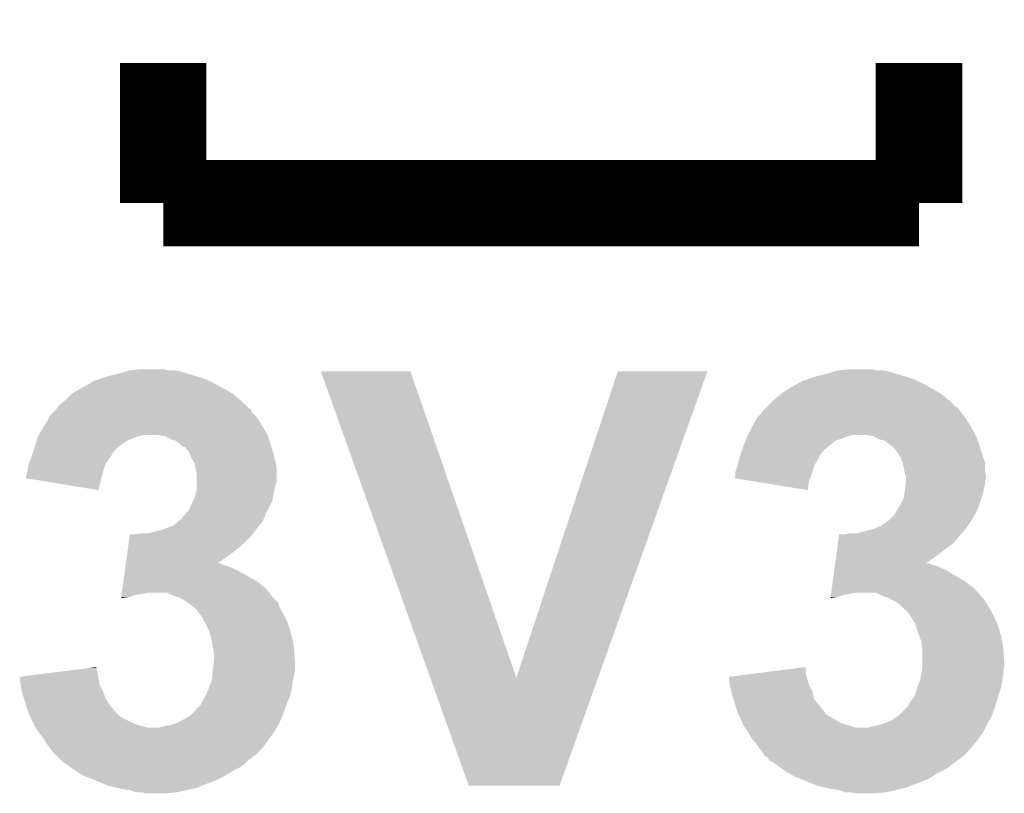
# Model space of a CAD drawing. Extents: x -1.4 to 24.2, y -3.9 to 53.4.
# Tile 9 of 33: x 9.1 to 11.4, y 6.5 to 8.3. Entities that reach past the tile are written whole.
import ezdxf

# ---------------------------------------------------------------- set-up
doc = ezdxf.new("R2010")
doc.units = 0
doc.layers.add('BLDC_FOC_CLICK_V100_GTO', color=11, linetype='CONTINUOUS')

msp = doc.modelspace()

# ---------------------------------------------------------------- linework, layer by layer
at = {"layer": 'BLDC_FOC_CLICK_V100_GTO', "const_width": 0.2032}
for points in [[(9.43102, 7.874), (9.43102, 8.2042)], [(11.20902, 7.874), (11.20902, 8.2042)], [(9.43102, 7.874), (11.20902, 7.874)]]:
    msp.add_lwpolyline(points, dxfattribs=at)
at = {"layer": 'BLDC_FOC_CLICK_V100_GTO'}
for points in [[(9.352282, 7.4803), (9.377678, 7.48284), (9.443722, 7.4803), (9.431018, 7.48284)], [(11.018522, 7.4803), (11.046458, 7.48284), (11.109962, 7.4803), (11.097258, 7.48284)], [(9.265924, 7.4549), (9.288782, 7.46252), (9.54024, 7.4549), (9.522462, 7.46252)], [(9.288782, 7.46252), (9.304022, 7.4676), (9.522462, 7.46252), (9.504682, 7.4676)], [(9.304022, 7.4676), (9.326878, 7.47268), (9.504682, 7.4676), (9.4869, 7.47268)], [(9.326878, 7.47268), (9.343806, 7.477758), (9.4869, 7.47268), (9.471662, 7.477758)], [(9.343806, 7.477758), (9.352282, 7.4803), (9.471662, 7.477758), (9.456422, 7.4803)], [(9.801894, 7.47774), (9.801888, 7.477754), (10.012684, 7.47774), (9.801888, 7.477754)], [(10.059204, 6.756474), (9.801894, 7.47774), (10.261624, 6.756474), (10.012684, 7.47774)], [(10.261624, 6.756474), (10.500368, 7.477728), (10.45383, 6.756474), (10.71117, 7.477728)], [(10.500368, 7.477728), (10.50038, 7.47776), (10.71117, 7.477728), (10.50038, 7.47776)], [(10.942322, 7.457442), (10.955014, 7.46252), (11.20055, 7.457442), (11.188702, 7.46252)], [(10.955014, 7.46252), (10.95502, 7.462522), (11.188702, 7.46252), (11.188696, 7.462522)], [(10.95502, 7.462522), (10.9728, 7.4676), (11.188696, 7.462522), (11.170922, 7.4676)], [(10.9728, 7.4676), (10.993118, 7.47268), (11.170922, 7.4676), (11.15314, 7.47268)], [(10.993118, 7.47268), (11.010046, 7.477758), (11.15314, 7.47268), (11.137902, 7.477758)], [(11.010046, 7.477758), (11.018522, 7.4803), (11.137902, 7.477758), (11.122662, 7.4803)], [(9.217662, 7.426962), (9.249658, 7.44474), (9.591668, 7.426962), (9.560558, 7.44474)], [(9.249658, 7.44474), (9.263376, 7.452362), (9.560558, 7.44474), (9.545316, 7.452362)], [(9.263376, 7.452362), (9.265924, 7.4549), (9.545316, 7.452362), (9.54024, 7.4549)], [(10.886442, 7.42696), (10.90676, 7.439658), (11.257912, 7.42696), (11.235692, 7.439658)], [(10.90676, 7.439658), (10.915908, 7.44474), (11.235692, 7.439658), (11.226798, 7.44474)], [(10.915908, 7.44474), (10.929626, 7.45236), (11.226798, 7.44474), (11.21156, 7.45236)], [(10.929626, 7.45236), (10.93216, 7.452386), (11.21156, 7.45236), (11.211508, 7.452386)], [(10.93216, 7.452386), (10.93218, 7.4549), (11.211508, 7.452386), (11.20648, 7.4549)], [(10.93218, 7.4549), (10.932182, 7.454904), (11.20648, 7.4549), (11.206472, 7.454904)], [(10.932182, 7.454904), (10.942322, 7.457442), (11.206472, 7.454904), (11.20055, 7.457442)], [(9.202418, 7.411718), (9.21512, 7.42442), (9.610942, 7.411718), (9.596116, 7.42442)], [(9.21512, 7.42442), (9.217662, 7.426962), (9.596116, 7.42442), (9.591668, 7.426962)], [(10.86866, 7.41172), (10.883478, 7.42442), (11.277178, 7.41172), (11.262356, 7.42442)], [(10.883478, 7.42442), (10.886442, 7.42696), (11.262356, 7.42442), (11.257912, 7.42696)], [(9.179046, 7.388852), (9.181082, 7.391398), (9.636756, 7.388852), (9.631684, 7.391398)], [(9.181082, 7.391398), (9.187182, 7.399022), (9.631684, 7.391398), (9.62406, 7.399022)], [(9.187182, 7.399022), (9.199374, 7.409182), (9.62406, 7.399022), (9.6139, 7.409182)], [(9.199374, 7.409182), (9.202418, 7.411718), (9.6139, 7.409182), (9.610942, 7.411718)], [(10.8458, 7.38886), (10.850874, 7.393934), (11.303, 7.38886), (11.297926, 7.393934)], [(10.850874, 7.393934), (10.85088, 7.39394), (11.297926, 7.393934), (11.295382, 7.39394)], [(10.85088, 7.39394), (10.866122, 7.409182), (11.295382, 7.39394), (11.28014, 7.409182)], [(10.866122, 7.409182), (10.86866, 7.41172), (11.28014, 7.409182), (11.277178, 7.41172)], [(9.150488, 7.34822), (9.161774, 7.368538), (9.664698, 7.34822), (9.652, 7.368538)], [(9.161774, 7.368538), (9.16178, 7.368546), (9.652, 7.368538), (9.651994, 7.368546)], [(9.16178, 7.368546), (9.161786, 7.371086), (9.651994, 7.368546), (9.649454, 7.371086)], [(9.161786, 7.371086), (9.171942, 7.381242), (9.649454, 7.371086), (9.639304, 7.381242)], [(9.171942, 7.381242), (9.177022, 7.386322), (9.639304, 7.381242), (9.637604, 7.386322)], [(9.177022, 7.386322), (9.179046, 7.388852), (9.637604, 7.386322), (9.636756, 7.388852)], [(10.81673, 7.34822), (10.828022, 7.368536), (11.330938, 7.34822), (11.318242, 7.368536)], [(10.828022, 7.368538), (10.83564, 7.376162), (11.31824, 7.368538), (11.312142, 7.376162)], [(10.828022, 7.368536), (10.828022, 7.368538), (11.318242, 7.368536), (11.31824, 7.368538)], [(10.83564, 7.376162), (10.83945, 7.38124), (11.312142, 7.376162), (11.30808, 7.38124)], [(10.83945, 7.38124), (10.843262, 7.38632), (11.30808, 7.38124), (11.304694, 7.38632)], [(10.843262, 7.38632), (10.8458, 7.38886), (11.304694, 7.38632), (11.303, 7.38886)], [(9.137966, 7.3279), (9.149078, 7.34568), (9.675988, 7.3279), (9.66611, 7.34568)], [(9.149078, 7.34568), (9.150488, 7.34822), (9.66611, 7.34568), (9.664698, 7.34822)], [(10.80643, 7.3279), (10.81532, 7.34568), (11.342228, 7.3279), (11.33235, 7.34568)], [(10.81532, 7.34568), (10.81673, 7.34822), (11.33235, 7.34568), (11.330938, 7.34822)], [(9.133332, 7.315198), (9.13638, 7.325358), (9.347198, 7.315198), (9.372598, 7.325358)], [(9.13638, 7.325358), (9.136382, 7.325362), (9.372598, 7.325358), (9.372616, 7.325362)], [(9.136382, 7.325362), (9.137966, 7.3279), (9.372616, 7.325362), (9.385298, 7.3279)], [(9.436102, 7.32536), (9.418318, 7.3279), (9.6774, 7.32536), (9.675988, 7.3279)], [(9.436106, 7.325358), (9.436102, 7.32536), (9.6774, 7.325358), (9.6774, 7.32536)], [(9.448798, 7.31774), (9.436106, 7.325358), (9.67994, 7.31774), (9.6774, 7.325358)], [(10.801094, 7.315198), (10.803128, 7.32028), (11.013438, 7.315198), (11.028682, 7.32028)], [(10.803128, 7.32028), (10.805158, 7.325358), (11.028682, 7.32028), (11.041378, 7.325358)], [(10.805158, 7.325358), (10.80516, 7.32536), (11.041378, 7.325358), (11.041384, 7.32536)], [(10.80516, 7.32536), (10.80643, 7.3279), (11.041384, 7.32536), (11.051538, 7.3279)], [(11.102342, 7.32536), (11.087098, 7.3279), (11.34364, 7.32536), (11.342228, 7.3279)], [(11.102346, 7.325358), (11.102342, 7.32536), (11.34364, 7.325358), (11.34364, 7.32536)], [(11.115038, 7.31774), (11.102346, 7.325358), (11.34618, 7.31774), (11.34364, 7.325358)], [(9.127064, 7.294876), (9.12876, 7.29996), (9.31926, 7.294876), (9.325612, 7.29996)], [(9.12876, 7.29996), (9.130284, 7.30504), (9.325612, 7.29996), (9.33196, 7.30504)], [(9.130284, 7.30504), (9.133332, 7.315198), (9.33196, 7.30504), (9.347198, 7.315198)], [(9.458962, 7.315202), (9.448798, 7.31774), (9.680786, 7.315202), (9.67994, 7.31774)], [(9.469118, 7.30758), (9.458962, 7.315202), (9.683326, 7.30758), (9.680786, 7.315202)], [(9.474204, 7.302502), (9.469118, 7.30758), (9.685018, 7.302502), (9.683326, 7.30758)], [(9.479276, 7.299962), (9.474204, 7.302502), (9.685866, 7.299962), (9.685018, 7.302502)], [(9.481816, 7.29996), (9.479276, 7.299962), (9.685866, 7.29996), (9.685866, 7.299962)], [(9.48588, 7.29488), (9.481816, 7.29996), (9.687558, 7.29488), (9.685866, 7.29996)], [(10.793306, 7.29488), (10.795, 7.29996), (10.98804, 7.29488), (10.99439, 7.29996)], [(10.795, 7.29996), (10.801094, 7.315198), (10.99439, 7.29996), (11.013438, 7.315198)], [(11.127742, 7.315202), (11.115038, 7.31774), (11.347026, 7.315202), (11.34618, 7.31774)], [(11.137898, 7.30758), (11.127742, 7.315202), (11.349566, 7.30758), (11.347026, 7.315202)], [(11.142984, 7.302502), (11.137898, 7.30758), (11.35126, 7.302502), (11.349566, 7.30758)], [(11.148056, 7.299962), (11.142984, 7.302502), (11.352106, 7.299962), (11.35126, 7.302502)], [(11.15822, 7.28726), (11.148056, 7.299962), (11.35634, 7.28726), (11.352106, 7.299962)], [(9.118282, 7.269478), (9.12114, 7.2771), (9.301478, 7.269478), (9.30719, 7.2771)], [(9.12114, 7.2771), (9.121988, 7.279644), (9.30719, 7.2771), (9.309098, 7.279644)], [(9.121988, 7.279644), (9.12537, 7.289794), (9.309098, 7.279644), (9.314182, 7.289794)], [(9.12537, 7.289794), (9.126218, 7.292334), (9.314182, 7.289794), (9.319242, 7.292334)], [(9.126218, 7.292334), (9.127064, 7.294876), (9.319242, 7.292334), (9.31926, 7.294876)], [(9.491978, 7.287256), (9.48588, 7.29488), (9.689466, 7.287256), (9.687558, 7.29488)], [(9.49706, 7.274554), (9.491978, 7.287256), (9.692642, 7.274554), (9.689466, 7.287256)], [(9.503158, 7.2644), (9.49706, 7.274554), (9.69518, 7.2644), (9.692642, 7.274554)], [(10.785474, 7.269482), (10.78738, 7.277098), (10.97026, 7.269482), (10.974068, 7.277098)], [(10.78738, 7.277098), (10.788226, 7.279638), (10.974068, 7.277098), (10.97534, 7.279638)], [(10.788226, 7.279638), (10.791612, 7.289798), (10.97534, 7.279638), (10.98296, 7.289798)], [(10.791612, 7.289798), (10.793306, 7.29488), (10.98296, 7.289798), (10.98804, 7.29488)], [(11.16584, 7.274562), (11.15822, 7.28726), (11.360572, 7.274562), (11.35634, 7.28726)], [(11.169906, 7.264396), (11.16584, 7.274562), (11.36396, 7.264396), (11.360572, 7.274562)], [(9.11098, 7.24154), (9.113522, 7.256782), (9.289504, 7.24154), (9.293856, 7.256782)], [(9.113522, 7.256784), (9.118282, 7.269478), (9.293858, 7.256784), (9.301478, 7.269478)], [(9.113522, 7.256782), (9.113522, 7.256784), (9.293856, 7.256782), (9.293858, 7.256784)], [(9.50468, 7.261862), (9.503158, 7.2644), (9.695604, 7.261862), (9.69518, 7.2644)], [(9.507222, 7.249158), (9.50468, 7.261862), (9.69772, 7.249158), (9.695604, 7.261862)], [(10.777222, 7.241542), (10.782298, 7.25678), (10.958284, 7.241542), (10.962636, 7.25678)], [(10.782298, 7.256784), (10.785474, 7.269482), (10.962638, 7.256784), (10.97026, 7.269482)], [(10.782298, 7.25678), (10.782298, 7.256784), (10.962636, 7.25678), (10.962638, 7.256784)], [(11.170918, 7.261862), (11.169906, 7.264396), (11.36396, 7.261862), (11.36396, 7.264396)], [(11.17346, 7.24916), (11.170918, 7.261862), (11.36396, 7.24916), (11.36396, 7.261862)], [(9.10844, 7.226322), (9.108442, 7.233922), (9.285602, 7.226322), (9.287506, 7.233922)], [(9.108442, 7.233922), (9.110132, 7.239), (9.287506, 7.233922), (9.28878, 7.239)], [(9.110132, 7.239), (9.11098, 7.24154), (9.28878, 7.239), (9.289504, 7.24154)], [(9.50976, 7.236462), (9.507222, 7.249158), (9.697718, 7.236462), (9.69772, 7.249158)], [(9.50976, 7.218678), (9.50976, 7.236462), (9.697718, 7.218678), (9.697718, 7.236462)], [(10.774714, 7.22634), (10.77722, 7.228842), (10.952812, 7.22634), (10.95375, 7.228842)], [(10.77722, 7.239), (10.777222, 7.241542), (10.95756, 7.239), (10.958284, 7.241542)], [(10.77722, 7.228842), (10.77722, 7.239), (10.95375, 7.228842), (10.95756, 7.239)], [(11.176, 7.236462), (11.17346, 7.24916), (11.365774, 7.236462), (11.36396, 7.24916)], [(11.177694, 7.231378), (11.176, 7.236462), (11.3665, 7.231378), (11.365774, 7.236462)], [(11.178538, 7.228842), (11.177694, 7.231378), (11.366498, 7.228842), (11.3665, 7.231378)], [(11.17854, 7.226298), (11.178538, 7.228842), (11.366498, 7.226298), (11.366498, 7.228842)], [(9.278596, 7.198362), (9.10844, 7.226322), (9.278596, 7.198362), (9.285602, 7.226322)], [(9.50976, 7.21106), (9.50976, 7.218678), (9.695182, 7.21106), (9.697718, 7.218678)], [(9.50976, 7.2009), (9.50976, 7.21106), (9.69264, 7.2009), (9.695182, 7.21106)], [(10.822002, 7.218678), (10.774714, 7.22634), (10.94994, 7.218678), (10.952812, 7.22634)], [(10.947372, 7.198364), (10.822002, 7.218678), (10.947372, 7.198364), (10.94994, 7.218678)], [(11.176316, 7.2009), (11.177586, 7.211058), (11.36142, 7.2009), (11.36396, 7.211058)], [(11.177586, 7.211058), (11.178538, 7.218676), (11.36396, 7.211058), (11.36396, 7.218676)], [(11.178538, 7.218676), (11.17854, 7.218682), (11.36396, 7.218676), (11.36396, 7.218682)], [(11.17854, 7.218682), (11.17854, 7.226298), (11.36396, 7.218682), (11.366498, 7.226298)], [(9.504682, 7.180582), (9.506856, 7.1882), (9.688828, 7.180582), (9.6901, 7.1882)], [(9.506856, 7.1882), (9.50976, 7.198362), (9.6901, 7.1882), (9.692132, 7.198362)], [(9.50976, 7.198362), (9.50976, 7.2009), (9.692132, 7.198362), (9.69264, 7.2009)], [(11.17346, 7.180584), (11.174548, 7.1882), (11.356338, 7.180584), (11.358878, 7.1882)], [(11.174548, 7.1882), (11.176, 7.19836), (11.358878, 7.1882), (11.36091, 7.19836)], [(11.176, 7.19836), (11.176316, 7.2009), (11.36091, 7.19836), (11.36142, 7.2009)], [(9.49198, 7.152642), (9.49706, 7.16534), (9.6774, 7.152642), (9.683748, 7.16534)], [(9.49706, 7.16534), (9.500868, 7.172958), (9.683748, 7.16534), (9.687558, 7.172958)], [(9.500868, 7.172958), (9.504682, 7.180582), (9.687558, 7.172958), (9.688828, 7.180582)], [(11.161268, 7.15772), (11.16584, 7.16534), (11.34872, 7.15772), (11.351258, 7.16534)], [(11.16584, 7.16534), (11.17346, 7.180584), (11.351258, 7.16534), (11.356338, 7.180584)], [(9.47166, 7.127248), (9.476742, 7.134862), (9.665788, 7.127248), (9.669052, 7.134862)], [(9.476742, 7.134862), (9.481822, 7.139942), (9.669052, 7.134862), (9.67123, 7.139942)], [(9.481822, 7.139942), (9.483852, 7.14248), (9.67123, 7.139942), (9.67232, 7.14248)], [(9.483852, 7.14248), (9.49198, 7.152642), (9.67232, 7.14248), (9.6774, 7.152642)], [(11.137902, 7.127242), (11.150602, 7.139942), (11.332392, 7.127242), (11.339648, 7.139942)], [(11.150602, 7.139942), (11.152124, 7.142482), (11.339648, 7.139942), (11.3411, 7.142482)], [(11.152124, 7.142482), (11.161268, 7.15772), (11.3411, 7.142482), (11.34872, 7.15772)], [(9.44033, 7.10946), (9.453876, 7.114542), (9.652, 7.10946), (9.656232, 7.114542)], [(9.453876, 7.114542), (9.466076, 7.124704), (9.656232, 7.114542), (9.664698, 7.124704)], [(9.466076, 7.124704), (9.469122, 7.12724), (9.664698, 7.124704), (9.665784, 7.12724)], [(9.469122, 7.12724), (9.47166, 7.127248), (9.665784, 7.12724), (9.665788, 7.127248)], [(11.108258, 7.109458), (11.120122, 7.114542), (11.32078, 7.109458), (11.324168, 7.114542)], [(11.120122, 7.114542), (11.134342, 7.1247), (11.324168, 7.114542), (11.33094, 7.1247)], [(11.134342, 7.1247), (11.137902, 7.127242), (11.33094, 7.1247), (11.332392, 7.127242)], [(9.349544, 7.0739), (9.351958, 7.091678), (9.62152, 7.0739), (9.639298, 7.091678)], [(9.351958, 7.091678), (9.352304, 7.09422), (9.639298, 7.091678), (9.641112, 7.09422)], [(9.364982, 7.09422), (9.380222, 7.09676), (9.641112, 7.09422), (9.642928, 7.09676)], [(9.395462, 7.09676), (9.41578, 7.10184), (9.642928, 7.09676), (9.646556, 7.10184)], [(9.41578, 7.10184), (9.43356, 7.10692), (9.646556, 7.10184), (9.650184, 7.10692)], [(9.43356, 7.10692), (9.44033, 7.10946), (9.650184, 7.10692), (9.652, 7.10946)], [(11.018324, 7.073898), (11.021084, 7.09422), (11.290298, 7.073898), (11.307718, 7.09422)], [(11.033762, 7.09422), (11.046462, 7.09676), (11.307718, 7.09422), (11.309894, 7.09676)], [(11.064244, 7.09676), (11.08202, 7.10184), (11.309894, 7.09676), (11.314248, 7.10184)], [(11.08202, 7.10184), (11.102342, 7.106922), (11.314248, 7.10184), (11.318606, 7.106922)], [(11.102342, 7.106922), (11.108258, 7.109458), (11.318606, 7.106922), (11.32078, 7.109458)], [(9.347476, 7.05866), (9.349544, 7.0739), (9.603742, 7.05866), (9.62152, 7.0739)], [(11.014186, 7.04342), (11.018324, 7.073898), (11.24966, 7.04342), (11.290298, 7.073898)], [(9.342992, 7.02564), (9.345406, 7.04342), (9.558102, 7.02564), (9.58342, 7.04342)], [(9.345406, 7.04342), (9.347476, 7.05866), (9.58342, 7.04342), (9.603742, 7.05866)], [(11.011772, 7.02564), (11.014186, 7.04342), (11.224342, 7.02564), (11.24966, 7.04342)], [(9.341958, 7.01802), (9.342648, 7.0231), (9.585958, 7.01802), (9.570722, 7.0231)], [(9.342648, 7.0231), (9.342992, 7.025638), (9.570722, 7.0231), (9.565644, 7.025638)], [(9.342992, 7.025638), (9.342992, 7.02564), (9.565644, 7.025638), (9.558102, 7.02564)], [(11.010738, 7.01802), (11.011772, 7.025638), (11.254738, 7.01802), (11.231882, 7.025638)], [(11.011772, 7.025638), (11.011772, 7.02564), (11.231882, 7.025638), (11.224342, 7.02564)], [(9.337476, 6.985), (9.340924, 7.0104), (9.649454, 6.985), (9.603742, 7.0104)], [(9.340924, 7.0104), (9.341958, 7.01802), (9.603742, 7.0104), (9.585958, 7.01802)], [(11.006256, 6.985), (11.00798, 6.997702), (11.315694, 6.985), (11.29284, 6.997702)], [(11.00798, 6.997702), (11.009704, 7.010398), (11.29284, 6.997702), (11.27252, 7.010398)], [(11.009704, 7.010398), (11.010738, 7.01802), (11.27252, 7.010398), (11.254738, 7.01802)], [(9.335062, 6.967218), (9.337476, 6.985), (9.672322, 6.967218), (9.649454, 6.985)], [(11.003842, 6.96722), (11.006256, 6.985), (11.33856, 6.96722), (11.315694, 6.985)], [(9.332304, 6.9469), (9.332992, 6.951978), (9.352278, 6.9469), (9.367518, 6.951978)], [(9.332992, 6.951978), (9.333338, 6.95452), (9.367518, 6.951978), (9.38276, 6.95452)], [(9.333338, 6.95452), (9.333682, 6.95706), (9.38276, 6.95452), (9.395458, 6.95706)], [(9.333682, 6.95706), (9.335062, 6.967218), (9.680224, 6.95706), (9.672322, 6.967218)], [(9.456422, 6.94944), (9.438636, 6.95706), (9.686152, 6.94944), (9.680224, 6.95706)], [(9.471664, 6.94436), (9.456422, 6.94944), (9.690102, 6.94436), (9.686152, 6.94944)], [(11.001084, 6.9469), (11.001772, 6.951978), (11.018518, 6.9469), (11.033758, 6.951978)], [(11.001772, 6.951978), (11.002118, 6.95452), (11.033758, 6.951978), (11.049, 6.95452)], [(11.002118, 6.95452), (11.002462, 6.95706), (11.049, 6.95452), (11.061698, 6.95706)], [(11.002462, 6.95706), (11.003842, 6.96722), (11.347592, 6.95706), (11.33856, 6.96722)], [(11.12266, 6.94944), (11.107416, 6.95706), (11.354366, 6.94944), (11.347592, 6.95706)], [(11.137898, 6.94436), (11.12266, 6.94944), (11.35888, 6.94436), (11.354366, 6.94944)], [(9.331964, 6.944392), (9.352278, 6.9469), (9.331964, 6.944392), (9.332304, 6.9469)], [(9.484358, 6.936742), (9.471664, 6.94436), (9.697716, 6.936742), (9.690102, 6.94436)], [(9.487754, 6.934196), (9.484358, 6.936742), (9.70026, 6.934196), (9.697716, 6.936742)], [(9.504678, 6.9215), (9.487754, 6.934196), (9.70534, 6.9215), (9.70026, 6.934196)], [(11.000744, 6.944392), (11.018518, 6.9469), (11.000744, 6.944392), (11.001084, 6.9469)], [(11.142978, 6.94182), (11.137898, 6.94436), (11.36142, 6.94182), (11.35888, 6.94436)], [(11.153138, 6.93674), (11.142978, 6.94182), (11.364808, 6.93674), (11.36142, 6.94182)], [(11.156522, 6.934202), (11.153138, 6.93674), (11.3665, 6.934202), (11.364808, 6.93674)], [(11.163298, 6.92912), (11.156522, 6.934202), (11.36955, 6.92912), (11.3665, 6.934202)], [(11.17092, 6.9215), (11.163298, 6.92912), (11.37412, 6.9215), (11.36955, 6.92912)], [(9.504682, 6.921498), (9.504678, 6.9215), (9.70534, 6.921498), (9.70534, 6.9215)], [(9.509758, 6.916422), (9.504682, 6.921498), (9.708242, 6.916422), (9.70534, 6.921498)], [(9.518834, 6.903718), (9.509758, 6.916422), (9.7155, 6.903718), (9.708242, 6.916422)], [(9.52246, 6.898642), (9.518834, 6.903718), (9.717758, 6.898642), (9.7155, 6.903718)], [(11.175994, 6.916426), (11.17092, 6.9215), (11.37702, 6.916426), (11.37412, 6.9215)], [(11.17853, 6.91642), (11.175994, 6.916426), (11.377024, 6.91642), (11.37702, 6.916426)], [(11.187612, 6.903718), (11.17853, 6.91642), (11.38428, 6.903718), (11.377024, 6.91642)], [(11.19124, 6.898642), (11.187612, 6.903718), (11.386538, 6.898642), (11.38428, 6.903718)], [(9.53262, 6.880862), (9.52246, 6.898642), (9.725662, 6.880862), (9.717758, 6.898642)], [(9.532622, 6.88086), (9.53262, 6.880862), (9.725662, 6.88086), (9.725662, 6.880862)], [(9.540238, 6.863082), (9.532622, 6.88086), (9.730996, 6.863082), (9.725662, 6.88086)], [(11.2014, 6.880862), (11.19124, 6.898642), (11.394442, 6.880862), (11.386538, 6.898642)], [(11.201402, 6.88086), (11.2014, 6.880862), (11.394442, 6.88086), (11.394442, 6.880862)], [(11.206482, 6.863078), (11.201402, 6.88086), (11.399776, 6.863078), (11.394442, 6.88086)], [(9.542146, 6.85546), (9.540238, 6.863082), (9.73328, 6.85546), (9.730996, 6.863082)], [(11.209338, 6.85546), (11.206482, 6.863078), (11.40206, 6.85546), (11.399776, 6.863078)], [(9.54532, 6.84276), (9.542146, 6.85546), (9.73559, 6.84276), (9.73328, 6.85546)], [(9.54786, 6.82752), (9.54532, 6.84276), (9.73836, 6.82752), (9.73559, 6.84276)], [(11.214098, 6.842762), (11.209338, 6.85546), (11.40437, 6.842762), (11.40206, 6.85546)], [(11.21664, 6.827522), (11.214098, 6.842762), (11.40714, 6.827522), (11.40437, 6.842762)], [(9.5504, 6.814822), (9.54786, 6.82752), (9.739338, 6.814822), (9.73836, 6.82752)], [(9.5504, 6.802118), (9.5504, 6.814822), (9.740316, 6.802118), (9.739338, 6.814822)], [(11.21664, 6.82752), (11.21664, 6.827522), (11.40714, 6.82752), (11.40714, 6.827522)], [(11.21664, 6.794502), (11.21664, 6.82752), (11.40968, 6.794502), (11.40714, 6.82752)], [(9.547604, 6.774178), (9.549638, 6.794502), (9.7409, 6.774178), (9.7409, 6.794502)], [(9.549638, 6.794502), (9.5504, 6.802118), (9.7409, 6.794502), (9.740316, 6.802118)], [(11.21664, 6.781798), (11.21664, 6.794502), (11.409678, 6.781798), (11.40968, 6.794502)], [(9.09322, 6.758936), (9.173478, 6.7691), (9.278114, 6.758936), (9.27608, 6.7691)], [(9.173478, 6.7691), (9.253688, 6.779258), (9.27608, 6.7691), (9.27354, 6.779258)], [(9.253688, 6.779258), (9.27354, 6.781772), (9.27354, 6.779258), (9.27354, 6.781772)], [(9.54532, 6.751322), (9.547604, 6.774178), (9.736328, 6.751322), (9.7409, 6.774178)], [(10.762, 6.758936), (10.842242, 6.769098), (10.944356, 6.758936), (10.94232, 6.769098)], [(10.842242, 6.769098), (10.94232, 6.781772), (10.94232, 6.769098), (10.94232, 6.781772)], [(11.21359, 6.761478), (11.21613, 6.774176), (11.40714, 6.761478), (11.40714, 6.774176)], [(11.21613, 6.774176), (11.21664, 6.776722), (11.40714, 6.774176), (11.407986, 6.776722)], [(11.21664, 6.776722), (11.21664, 6.781798), (11.407986, 6.776722), (11.409678, 6.781798)], [(9.0935, 6.7564), (9.09322, 6.758936), (9.27862, 6.7564), (9.278114, 6.758936)], [(9.095182, 6.741158), (9.0935, 6.7564), (9.281162, 6.741158), (9.27862, 6.7564)], [(9.09574, 6.736082), (9.095182, 6.741158), (9.2837, 6.736082), (9.281162, 6.741158)], [(9.5377, 6.731), (9.544366, 6.74878), (9.732854, 6.731), (9.73582, 6.74878)], [(9.544366, 6.74878), (9.54532, 6.751322), (9.73582, 6.74878), (9.736328, 6.751322)], [(10.149836, 6.50242), (10.059204, 6.756474), (10.363186, 6.50242), (10.45383, 6.756474)], [(10.76228, 6.7564), (10.762, 6.758936), (10.944862, 6.7564), (10.944356, 6.758936)], [(10.763962, 6.74116), (10.76228, 6.7564), (10.94994, 6.74116), (10.944862, 6.7564)], [(10.76452, 6.736082), (10.763962, 6.74116), (10.95248, 6.736082), (10.94994, 6.74116)], [(11.20489, 6.733538), (11.210606, 6.74878), (11.402058, 6.733538), (11.4046, 6.74878)], [(11.210606, 6.74878), (11.21156, 6.751322), (11.4046, 6.74878), (11.405108, 6.751322)], [(11.21156, 6.751322), (11.21359, 6.761478), (11.405108, 6.751322), (11.40714, 6.761478)], [(9.098282, 6.72592), (9.09574, 6.736082), (9.28878, 6.72592), (9.2837, 6.736082)], [(9.10082, 6.71576), (9.098282, 6.72592), (9.292592, 6.71576), (9.28878, 6.72592)], [(9.53008, 6.713222), (9.532254, 6.718298), (9.728784, 6.713222), (9.730738, 6.718298)], [(9.532254, 6.718298), (9.5377, 6.731), (9.730738, 6.718298), (9.732854, 6.731)], [(10.767062, 6.725918), (10.76452, 6.736082), (10.957562, 6.725918), (10.95248, 6.736082)], [(10.7696, 6.71576), (10.767062, 6.725918), (10.960102, 6.71576), (10.957562, 6.725918)], [(11.198862, 6.713218), (11.200312, 6.7183), (11.395416, 6.713218), (11.39698, 6.7183)], [(11.200312, 6.7183), (11.20394, 6.731), (11.39698, 6.7183), (11.401212, 6.731)], [(11.20394, 6.731), (11.20489, 6.733538), (11.401212, 6.731), (11.402058, 6.733538)], [(9.103996, 6.705598), (9.10082, 6.71576), (9.296402, 6.705598), (9.292592, 6.71576)], [(9.108758, 6.69036), (9.103996, 6.705598), (9.30656, 6.69036), (9.296402, 6.705598)], [(9.517382, 6.690366), (9.52246, 6.700518), (9.719994, 6.690366), (9.7239, 6.700518)], [(9.52246, 6.700518), (9.53008, 6.713222), (9.7239, 6.700518), (9.728784, 6.713222)], [(10.772776, 6.705598), (10.7696, 6.71576), (10.962642, 6.705598), (10.960102, 6.71576)], [(10.782298, 6.675122), (10.772776, 6.705598), (10.988038, 6.675122), (10.962642, 6.705598)], [(11.183622, 6.690364), (11.1887, 6.700516), (11.388384, 6.690364), (11.391508, 6.700516)], [(11.1887, 6.700516), (11.198862, 6.713218), (11.391508, 6.700516), (11.395416, 6.713218)], [(9.113518, 6.675122), (9.108758, 6.69036), (9.319258, 6.675122), (9.30656, 6.69036)], [(9.117036, 6.6675), (9.113518, 6.675122), (9.32688, 6.6675), (9.319258, 6.675122)], [(9.494516, 6.667502), (9.50976, 6.682742), (9.711372, 6.667502), (9.717088, 6.682742)], [(9.50976, 6.682742), (9.509768, 6.68528), (9.717088, 6.682742), (9.71804, 6.68528)], [(9.509768, 6.68528), (9.517382, 6.690366), (9.71804, 6.68528), (9.719994, 6.690366)], [(10.7823, 6.675118), (10.782298, 6.675122), (10.98804, 6.675118), (10.988038, 6.675122)], [(10.783472, 6.67258), (10.7823, 6.675118), (10.988048, 6.67258), (10.98804, 6.675118)], [(10.788162, 6.66242), (10.783472, 6.67258), (11.003282, 6.66242), (10.988048, 6.67258)], [(11.160762, 6.667502), (11.178538, 6.68528), (11.380154, 6.667502), (11.386822, 6.68528)], [(11.178538, 6.68528), (11.183622, 6.690364), (11.386822, 6.68528), (11.388384, 6.690364)], [(9.119382, 6.66242), (9.117036, 6.6675), (9.334502, 6.66242), (9.32688, 6.6675)], [(9.125242, 6.64972), (9.119382, 6.66242), (9.359902, 6.64972), (9.334502, 6.66242)], [(9.127586, 6.64464), (9.125242, 6.64972), (9.37514, 6.64464), (9.359902, 6.64972)], [(9.453876, 6.64718), (9.4615, 6.64972), (9.702798, 6.64718), (9.703886, 6.64972)], [(9.4615, 6.64972), (9.476738, 6.65734), (9.703886, 6.64972), (9.707152, 6.65734)], [(9.476738, 6.65734), (9.490068, 6.66496), (9.707152, 6.65734), (9.71042, 6.66496)], [(9.490068, 6.66496), (9.494516, 6.667502), (9.71042, 6.66496), (9.711372, 6.667502)], [(10.790506, 6.65734), (10.788162, 6.66242), (11.013438, 6.65734), (11.003282, 6.66242)], [(10.794024, 6.649718), (10.790506, 6.65734), (11.026136, 6.649718), (11.013438, 6.65734)], [(10.796366, 6.64464), (10.794024, 6.649718), (11.04392, 6.64464), (11.026136, 6.649718)], [(11.120114, 6.64718), (11.127738, 6.64972), (11.36904, 6.64718), (11.37049, 6.64972)], [(11.127738, 6.64972), (11.145522, 6.657342), (11.37049, 6.64972), (11.374846, 6.657342)], [(11.145522, 6.657342), (11.156946, 6.664958), (11.374846, 6.657342), (11.3792, 6.664958)], [(11.156946, 6.664958), (11.160762, 6.667502), (11.3792, 6.664958), (11.380154, 6.667502)], [(9.12876, 6.642096), (9.127586, 6.64464), (9.384046, 6.642096), (9.37514, 6.64464)], [(9.130452, 6.63956), (9.12876, 6.642096), (9.392922, 6.63956), (9.384046, 6.642096)], [(9.13892, 6.626862), (9.130452, 6.63956), (9.6901, 6.626862), (9.698034, 6.63956)], [(9.13892, 6.62686), (9.13892, 6.626862), (9.690098, 6.62686), (9.6901, 6.626862)], [(9.14908, 6.61416), (9.13892, 6.62686), (9.681026, 6.61416), (9.690098, 6.62686)], [(9.420862, 6.63956), (9.43102, 6.6421), (9.698034, 6.63956), (9.699622, 6.6421)], [(9.43102, 6.6421), (9.446262, 6.644642), (9.699622, 6.6421), (9.70121, 6.644642)], [(9.446262, 6.644642), (9.453876, 6.64718), (9.70121, 6.644642), (9.702798, 6.64718)], [(10.79754, 6.642096), (10.796366, 6.64464), (11.051556, 6.642096), (11.04392, 6.64464)], [(10.799232, 6.63956), (10.79754, 6.642096), (11.059164, 6.63956), (11.051556, 6.642096)], [(10.8077, 6.626864), (10.799232, 6.63956), (11.358878, 6.626864), (11.365228, 6.63956)], [(10.807702, 6.62686), (10.8077, 6.626864), (11.358874, 6.62686), (11.358878, 6.626864)], [(10.815318, 6.614162), (10.807702, 6.62686), (11.349808, 6.614162), (11.358874, 6.62686)], [(11.089642, 6.63956), (11.0998, 6.6421), (11.365228, 6.63956), (11.366498, 6.6421)], [(11.0998, 6.6421), (11.1125, 6.644642), (11.366498, 6.6421), (11.36777, 6.644642)], [(11.1125, 6.644642), (11.120114, 6.64718), (11.36777, 6.644642), (11.36904, 6.64718)], [(9.156698, 6.601462), (9.14908, 6.61416), (9.671956, 6.601462), (9.681026, 6.61416)], [(10.819384, 6.60908), (10.815318, 6.614162), (11.34618, 6.60908), (11.349808, 6.614162)], [(10.82548, 6.60146), (10.819384, 6.60908), (11.339646, 6.60146), (11.34618, 6.60908)], [(9.164324, 6.591298), (9.156698, 6.601462), (9.664698, 6.591298), (9.671956, 6.601462)], [(9.17194, 6.581142), (9.164324, 6.591298), (9.65454, 6.581142), (9.664698, 6.591298)], [(9.179564, 6.573518), (9.17194, 6.581142), (9.646916, 6.573518), (9.65454, 6.581142)], [(10.84072, 6.58114), (10.82548, 6.60146), (11.322228, 6.58114), (11.339646, 6.60146)], [(10.845798, 6.573522), (10.84072, 6.58114), (11.315696, 6.573522), (11.322228, 6.58114)], [(9.182104, 6.570978), (9.179564, 6.573518), (9.641844, 6.570978), (9.646916, 6.573518)], [(9.187182, 6.5659), (9.182104, 6.570978), (9.63676, 6.5659), (9.641844, 6.570978)], [(9.192258, 6.560822), (9.187182, 6.5659), (9.629142, 6.560822), (9.63676, 6.5659)], [(9.192264, 6.560818), (9.192258, 6.560822), (9.629138, 6.560818), (9.629142, 6.560822)], [(9.202928, 6.5532), (9.192264, 6.560818), (9.621518, 6.5532), (9.629138, 6.560818)], [(10.845802, 6.57352), (10.845798, 6.573522), (11.315696, 6.57352), (11.315696, 6.573522)], [(10.84581, 6.573514), (10.845802, 6.57352), (11.313154, 6.573514), (11.315696, 6.57352)], [(10.853416, 6.568436), (10.84581, 6.573514), (11.308076, 6.568436), (11.313154, 6.573514)], [(10.854688, 6.5659), (10.853416, 6.568436), (11.30554, 6.5659), (11.308076, 6.568436)], [(10.855958, 6.563364), (10.854688, 6.5659), (11.301736, 6.563364), (11.30554, 6.5659)], [(10.858494, 6.560826), (10.855958, 6.563364), (11.297928, 6.560826), (11.301736, 6.563364)], [(10.86104, 6.56082), (10.858494, 6.560826), (11.29792, 6.56082), (11.297928, 6.560826)], [(10.882378, 6.545578), (10.86104, 6.56082), (11.277598, 6.545578), (11.29792, 6.56082)], [(9.213596, 6.54558), (9.202928, 6.5532), (9.611358, 6.54558), (9.621518, 6.5532)], [(9.224264, 6.53796), (9.213596, 6.54558), (9.596122, 6.53796), (9.611358, 6.54558)], [(9.227818, 6.53542), (9.224264, 6.53796), (9.591888, 6.53542), (9.596122, 6.53796)], [(9.236708, 6.53034), (9.227818, 6.53542), (9.58342, 6.53034), (9.591888, 6.53542)], [(10.893044, 6.53796), (10.882378, 6.545578), (11.2649, 6.53796), (11.277598, 6.545578)], [(10.896598, 6.53542), (10.893044, 6.53796), (11.25982, 6.53542), (11.2649, 6.53796)], [(10.905492, 6.530338), (10.896598, 6.53542), (11.249658, 6.530338), (11.25982, 6.53542)], [(9.245598, 6.52526), (9.236708, 6.53034), (9.57453, 6.52526), (9.58342, 6.53034)], [(9.259146, 6.52018), (9.245598, 6.52526), (9.56564, 6.52018), (9.57453, 6.52526)], [(9.26592, 6.51764), (9.259146, 6.52018), (9.559712, 6.51764), (9.56564, 6.52018)], [(9.277776, 6.51256), (9.26592, 6.51764), (9.54786, 6.51256), (9.559712, 6.51764)], [(9.295556, 6.50494), (9.277776, 6.51256), (9.52754, 6.50494), (9.54786, 6.51256)], [(10.914378, 6.52526), (10.905492, 6.530338), (11.242042, 6.52526), (11.249658, 6.530338)], [(10.926234, 6.52018), (10.914378, 6.52526), (11.234424, 6.52018), (11.242042, 6.52526)], [(10.93216, 6.51764), (10.926234, 6.52018), (11.228496, 6.51764), (11.234424, 6.52018)], [(10.944862, 6.51256), (10.93216, 6.51764), (11.21664, 6.51256), (11.228496, 6.51764)], [(10.970258, 6.502402), (10.944862, 6.51256), (11.18955, 6.502402), (11.21664, 6.51256)], [(9.301478, 6.502402), (9.295556, 6.50494), (9.521616, 6.502402), (9.52754, 6.50494)], [(9.323498, 6.49732), (9.301478, 6.502402), (9.509758, 6.49732), (9.521616, 6.502402)], [(9.334502, 6.49478), (9.323498, 6.49732), (9.498328, 6.49478), (9.509758, 6.49732)], [(9.352278, 6.49224), (9.334502, 6.49478), (9.486898, 6.49224), (9.498328, 6.49478)], [(9.367518, 6.487162), (9.352278, 6.49224), (9.464046, 6.487162), (9.486898, 6.49224)], [(9.380218, 6.48716), (9.367518, 6.487162), (9.464038, 6.48716), (9.464046, 6.487162)], [(9.390378, 6.48462), (9.380218, 6.48716), (9.438642, 6.48462), (9.464038, 6.48716)], [(10.36318, 6.5024), (10.149836, 6.50242), (10.36318, 6.5024), (10.363186, 6.50242)], [(10.992278, 6.49732), (10.970258, 6.502402), (11.175998, 6.49732), (11.18955, 6.502402)], [(11.003282, 6.49478), (10.992278, 6.49732), (11.164568, 6.49478), (11.175998, 6.49732)], [(11.021056, 6.49224), (11.003282, 6.49478), (11.15314, 6.49224), (11.164568, 6.49478)], [(11.033756, 6.487162), (11.021056, 6.49224), (11.132826, 6.487162), (11.15314, 6.49224)], [(11.046458, 6.48716), (11.033756, 6.487162), (11.132818, 6.48716), (11.132826, 6.487162)], [(11.059158, 6.48462), (11.046458, 6.48716), (11.107422, 6.48462), (11.132818, 6.48716)]]:
    msp.add_solid(points, dxfattribs=at)

doc.saveas('drawing.dxf')
